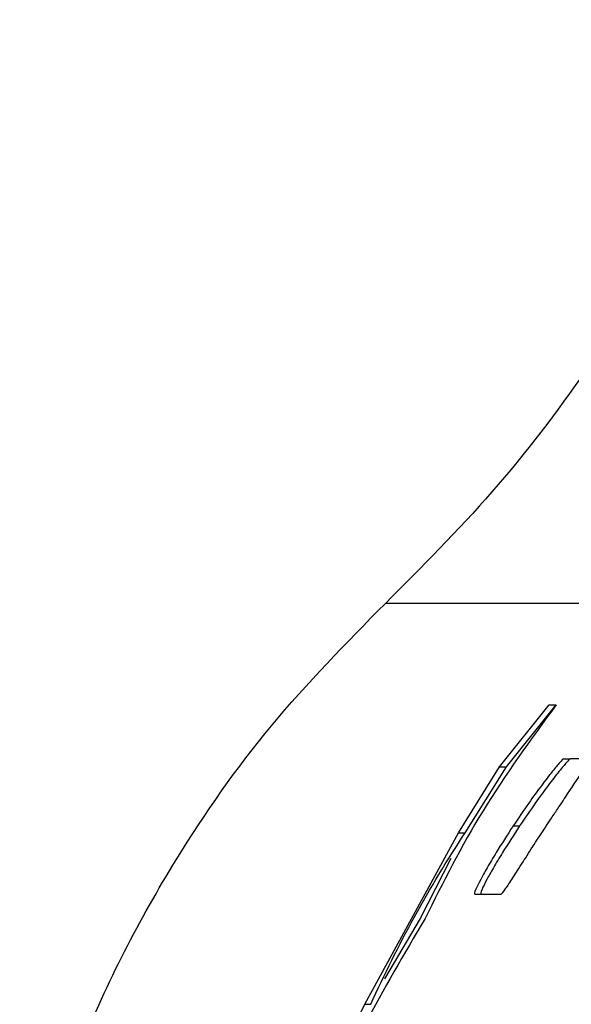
# Paper-space layout '1012-790 Hybird Padfoot' of a CAD drawing. Header units: millimetres. Extents: x 51 to 2966, y 67 to 3970.
# Tile 59 of 115: x 1158 to 1179, y 3254 to 3291. Entities that reach past the tile are written whole.
import ezdxf

# ---------------------------------------------------------------- set-up
doc = ezdxf.new("R2010")
doc.units = ezdxf.units.MM

psp = doc.layouts.new('1012-790 Hybird Padfoot')

# ---------------------------------------------------------------- linework, layer by layer
at = {"color": 7, "linetype": 'Continuous', "lineweight": 25}
for p, q in [((1181.777, 3269.245), (1172.074, 3269.245)), ((1176.336, 3263.155), (1178.182, 3265.467)), ((1176.586, 3263.155), (1178.445, 3265.467)), ((1178.182, 3265.467), (1178.445, 3265.467)), ((1178.725, 3263.456), (1178.977, 3263.456)), ((1179.575, 3263.456), (1178.977, 3263.456)), ((1174.806, 3260.692), (1176.336, 3263.155)), ((1175.045, 3260.692), (1176.586, 3263.155)), ((1176.336, 3263.155), (1176.586, 3263.155)), ((1176.84, 3260.951), (1177.081, 3260.951)), ((1171.312, 3254.306), (1174.806, 3260.692)), ((1174.806, 3260.692), (1175.045, 3260.692)), ((1174.513, 3259.744), (1173.375, 3257.499)), ((1175.407, 3258.412), (1175.638, 3258.412)), ((1175.638, 3258.412), (1176.396, 3258.412)), ((1173.375, 3257.499), (1172.047, 3255.254)), ((1170.095, 3251.843), (1171.312, 3254.306)), ((1171.312, 3254.306), (1171.531, 3254.306))]:
    psp.add_line(p, q, dxfattribs=at)
for points, knots in [([(1189.274, 3309.027), (1189.233, 3307.414), (1189.149, 3304.188), (1188.434, 3299.014), (1187.153, 3293.565), (1185.18, 3288.009), (1182.661, 3282.769), (1179.64, 3277.888), (1176.145, 3273.314), (1173.431, 3270.601), (1172.074, 3269.245)], [0, 0, 0, 0, 0.108594, 0.217189, 0.351056, 0.484925, 0.613383, 0.741842, 0.870921, 1, 1, 1, 1]), ([(1158.438, 3245.407), (1159.119, 3247.866), (1160.498, 3252.855), (1163.852, 3259.283), (1167.718, 3264.825), (1170.614, 3267.763), (1172.074, 3269.245)], [0, 0, 0, 0, 0.27435, 0.556302, 0.776224, 1, 1, 1, 1]), ([(1177.83, 3260.58), (1177.964, 3260.785), (1178.186, 3261.122), (1178.501, 3261.59), (1178.701, 3261.893), (1179.038, 3262.403), (1179.609, 3263.241), (1180.546, 3264.516), (1181.794, 3266.047), (1183.199, 3267.607), (1184.21, 3268.601), (1184.716, 3269.099)], [0, 0, 0, 0, 0.055165, 0.090712, 0.126819, 0.160806, 0.296734, 0.47998, 0.663163, 0.831431, 1, 1, 1, 1]), ([(1178.445, 3265.467), (1177.488, 3264.156), (1175.57, 3261.53), (1174.227, 3258.844), (1173.555, 3257.499)], [0, 0, 0, 0, 0.49907, 1, 1, 1, 1]), ([(1178.725, 3263.456), (1178.693, 3263.433), (1178.639, 3263.394), (1178.319, 3263.012), (1177.905, 3262.474), (1177.393, 3261.771), (1177.035, 3261.24), (1176.84, 3260.951)], [0, 0, 0, 0, 0.254484, 0.432715, 0.611437, 0.788853, 1, 1, 1, 1]), ([(1178.977, 3263.456), (1178.945, 3263.433), (1178.89, 3263.394), (1178.569, 3263.012), (1178.153, 3262.475), (1177.637, 3261.772), (1177.277, 3261.24), (1177.081, 3260.951)], [0, 0, 0, 0, 0.254211, 0.432289, 0.610846, 0.788346, 1, 1, 1, 1]), ([(1176.84, 3260.951), (1176.624, 3260.617), (1176.268, 3260.069), (1175.855, 3259.37), (1175.587, 3258.883), (1175.384, 3258.467), (1175.398, 3258.434), (1175.407, 3258.412)], [0, 0, 0, 0, 0.215459, 0.352768, 0.490307, 0.671669, 1, 1, 1, 1]), ([(1177.081, 3260.951), (1176.862, 3260.617), (1176.505, 3260.069), (1176.089, 3259.37), (1175.819, 3258.883), (1175.615, 3258.467), (1175.629, 3258.434), (1175.638, 3258.412)], [0, 0, 0, 0, 0.215632, 0.353045, 0.490697, 0.671831, 1, 1, 1, 1]), ([(1176.396, 3258.412), (1176.431, 3258.443), (1176.486, 3258.492), (1176.812, 3258.992), (1177.182, 3259.573), (1177.548, 3260.146), (1177.761, 3260.475), (1177.83, 3260.58)], [0, 0, 0, 0, 0.332965, 0.531476, 0.731013, 0.91422, 1, 1, 1, 1]), ([(1173.555, 3257.499), (1172.772, 3256.181), (1171.205, 3253.543), (1170.06, 3250.869), (1169.487, 3249.531)], [0, 0, 0, 0, 0.499513, 1, 1, 1, 1])]:
    psp.add_open_spline(points, degree=3, knots=knots, dxfattribs=at)
psp.add_open_spline([(1171.531, 3254.306), (1172.536, 3256.526), (1173.708, 3258.655), (1175.045, 3260.692)], degree=3, dxfattribs=at)

doc.saveas('drawing.dxf')
